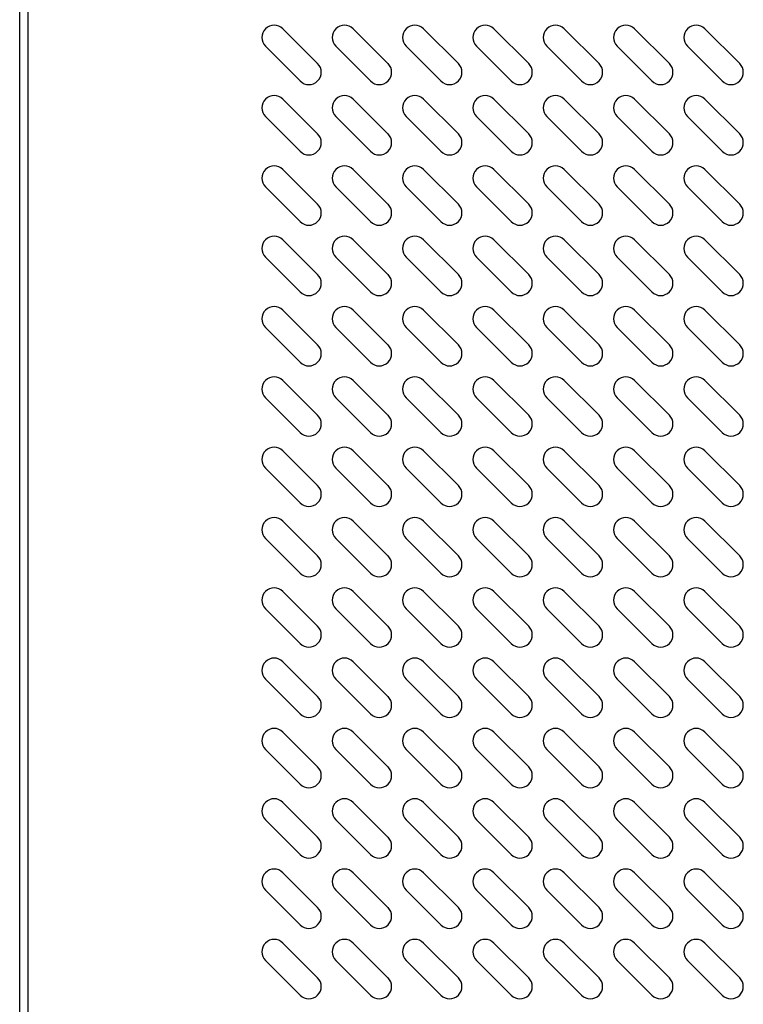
# Model space of a CAD drawing. Header units: millimetres. Extents: x 818 to 1412, y 141 to 561.
# Tile 80 of 86: x 1155 to 1177, y 375 to 405. Entities that reach past the tile are written whole.
import ezdxf

# ---------------------------------------------------------------- set-up
doc = ezdxf.new("R2010")
doc.units = ezdxf.units.MM
doc.header["$LTSCALE"] = 61.468
doc.layers.get('0').update_dxf_attribs({"linetype": 'CONTINUOUS'})

msp = doc.modelspace()

# ---------------------------------------------------------------- linework, layer by layer
at = {"linetype": 'Continuous'}
for p, q in [((1155.4628, 429.4075), (1155.4628, 347.1575)), ((1155.2128, 347.4575), (1155.2128, 429.1075)), ((1164.2886, 404.0861), (1163.228, 405.1468)), ((1166.4311, 404.0861), (1165.3705, 405.1468)), ((1168.5736, 404.0861), (1167.513, 405.1468)), ((1170.7161, 404.0861), (1169.6555, 405.1468)), ((1172.8586, 404.0861), (1171.798, 405.1468)), ((1175.0011, 404.0861), (1173.9405, 405.1468)), ((1177.1436, 404.0861), (1176.083, 405.1468)), ((1162.6976, 404.6164), (1163.7583, 403.5558)), ((1164.8401, 404.6164), (1165.9008, 403.5558)), ((1166.9826, 404.6164), (1168.0433, 403.5558)), ((1169.1251, 404.6164), (1170.1858, 403.5558)), ((1171.2676, 404.6164), (1172.3283, 403.5558)), ((1173.4101, 404.6164), (1174.4708, 403.5558)), ((1175.5526, 404.6164), (1176.6133, 403.5558)), ((1164.2886, 401.9436), (1163.228, 403.0043)), ((1166.4311, 401.9436), (1165.3705, 403.0043)), ((1168.5736, 401.9436), (1167.513, 403.0043)), ((1170.7161, 401.9436), (1169.6555, 403.0043)), ((1172.8586, 401.9436), (1171.798, 403.0043)), ((1175.0011, 401.9436), (1173.9405, 403.0043)), ((1177.1436, 401.9436), (1176.083, 403.0043)), ((1162.6976, 402.4739), (1163.7583, 401.4133)), ((1164.8401, 402.4739), (1165.9008, 401.4133)), ((1166.9826, 402.4739), (1168.0433, 401.4133)), ((1169.1251, 402.4739), (1170.1858, 401.4133)), ((1171.2676, 402.4739), (1172.3283, 401.4133)), ((1173.4101, 402.4739), (1174.4708, 401.4133)), ((1175.5526, 402.4739), (1176.6133, 401.4133)), ((1164.2886, 399.8011), (1163.228, 400.8618)), ((1166.4311, 399.8011), (1165.3705, 400.8618)), ((1168.5736, 399.8011), (1167.513, 400.8618)), ((1170.7161, 399.8011), (1169.6555, 400.8618)), ((1172.8586, 399.8011), (1171.798, 400.8618)), ((1175.0011, 399.8011), (1173.9405, 400.8618)), ((1177.1436, 399.8011), (1176.083, 400.8618)), ((1162.6976, 400.3314), (1163.7583, 399.2708)), ((1164.8401, 400.3314), (1165.9008, 399.2708)), ((1166.9826, 400.3314), (1168.0433, 399.2708)), ((1169.1251, 400.3314), (1170.1858, 399.2708)), ((1171.2676, 400.3314), (1172.3283, 399.2708)), ((1173.4101, 400.3314), (1174.4708, 399.2708)), ((1175.5526, 400.3314), (1176.6133, 399.2708)), ((1164.2886, 397.6586), (1163.228, 398.7193)), ((1166.4311, 397.6586), (1165.3705, 398.7193)), ((1168.5736, 397.6586), (1167.513, 398.7193)), ((1170.7161, 397.6586), (1169.6555, 398.7193)), ((1172.8586, 397.6586), (1171.798, 398.7193)), ((1175.0011, 397.6586), (1173.9405, 398.7193)), ((1177.1436, 397.6586), (1176.083, 398.7193)), ((1162.6976, 398.1889), (1163.7583, 397.1283)), ((1164.8401, 398.1889), (1165.9008, 397.1283)), ((1166.9826, 398.1889), (1168.0433, 397.1283)), ((1169.1251, 398.1889), (1170.1858, 397.1283)), ((1171.2676, 398.1889), (1172.3283, 397.1283)), ((1173.4101, 398.1889), (1174.4708, 397.1283)), ((1175.5526, 398.1889), (1176.6133, 397.1283)), ((1164.2886, 395.5161), (1163.228, 396.5768)), ((1166.4311, 395.5161), (1165.3705, 396.5768)), ((1168.5736, 395.5161), (1167.513, 396.5768)), ((1170.7161, 395.5161), (1169.6555, 396.5768)), ((1172.8586, 395.5161), (1171.798, 396.5768)), ((1175.0011, 395.5161), (1173.9405, 396.5768)), ((1177.1436, 395.5161), (1176.083, 396.5768)), ((1162.6976, 396.0464), (1163.7583, 394.9858)), ((1164.8401, 396.0464), (1165.9008, 394.9858)), ((1166.9826, 396.0464), (1168.0433, 394.9858)), ((1169.1251, 396.0464), (1170.1858, 394.9858)), ((1171.2676, 396.0464), (1172.3283, 394.9858)), ((1173.4101, 396.0464), (1174.4708, 394.9858)), ((1175.5526, 396.0464), (1176.6133, 394.9858)), ((1164.2886, 393.3736), (1163.228, 394.4343)), ((1166.4311, 393.3736), (1165.3705, 394.4343)), ((1168.5736, 393.3736), (1167.513, 394.4343)), ((1170.7161, 393.3736), (1169.6555, 394.4343)), ((1172.8586, 393.3736), (1171.798, 394.4343)), ((1175.0011, 393.3736), (1173.9405, 394.4343)), ((1177.1436, 393.3736), (1176.083, 394.4343)), ((1162.6976, 393.9039), (1163.7583, 392.8433)), ((1164.8401, 393.9039), (1165.9008, 392.8433)), ((1166.9826, 393.9039), (1168.0433, 392.8433)), ((1169.1251, 393.9039), (1170.1858, 392.8433)), ((1171.2676, 393.9039), (1172.3283, 392.8433)), ((1173.4101, 393.9039), (1174.4708, 392.8433)), ((1175.5526, 393.9039), (1176.6133, 392.8433)), ((1164.2886, 391.2311), (1163.228, 392.2918)), ((1166.4311, 391.2311), (1165.3705, 392.2918)), ((1168.5736, 391.2311), (1167.513, 392.2918)), ((1170.7161, 391.2311), (1169.6555, 392.2918)), ((1172.8586, 391.2311), (1171.798, 392.2918)), ((1175.0011, 391.2311), (1173.9405, 392.2918)), ((1177.1436, 391.2311), (1176.083, 392.2918)), ((1162.6976, 391.7614), (1163.7583, 390.7008)), ((1164.8401, 391.7614), (1165.9008, 390.7008)), ((1166.9826, 391.7614), (1168.0433, 390.7008)), ((1169.1251, 391.7614), (1170.1858, 390.7008)), ((1171.2676, 391.7614), (1172.3283, 390.7008)), ((1173.4101, 391.7614), (1174.4708, 390.7008)), ((1175.5526, 391.7614), (1176.6133, 390.7008)), ((1164.2886, 389.0886), (1163.228, 390.1493)), ((1166.4311, 389.0886), (1165.3705, 390.1493)), ((1168.5736, 389.0886), (1167.513, 390.1493)), ((1170.7161, 389.0886), (1169.6555, 390.1493)), ((1172.8586, 389.0886), (1171.798, 390.1493)), ((1175.0011, 389.0886), (1173.9405, 390.1493)), ((1177.1436, 389.0886), (1176.083, 390.1493)), ((1162.6976, 389.6189), (1163.7583, 388.5583)), ((1164.8401, 389.6189), (1165.9008, 388.5583)), ((1166.9826, 389.6189), (1168.0433, 388.5583)), ((1169.1251, 389.6189), (1170.1858, 388.5583)), ((1171.2676, 389.6189), (1172.3283, 388.5583)), ((1173.4101, 389.6189), (1174.4708, 388.5583)), ((1175.5526, 389.6189), (1176.6133, 388.5583)), ((1164.2886, 386.9461), (1163.228, 388.0068)), ((1166.4311, 386.9461), (1165.3705, 388.0068)), ((1168.5736, 386.9461), (1167.513, 388.0068)), ((1170.7161, 386.9461), (1169.6555, 388.0068)), ((1172.8586, 386.9461), (1171.798, 388.0068)), ((1175.0011, 386.9461), (1173.9405, 388.0068)), ((1177.1436, 386.9461), (1176.083, 388.0068)), ((1162.6976, 387.4764), (1163.7583, 386.4158)), ((1164.8401, 387.4764), (1165.9008, 386.4158)), ((1166.9826, 387.4764), (1168.0433, 386.4158)), ((1169.1251, 387.4764), (1170.1858, 386.4158)), ((1171.2676, 387.4764), (1172.3283, 386.4158)), ((1173.4101, 387.4764), (1174.4708, 386.4158)), ((1175.5526, 387.4764), (1176.6133, 386.4158)), ((1164.2886, 384.8036), (1163.228, 385.8643)), ((1166.4311, 384.8036), (1165.3705, 385.8643)), ((1168.5736, 384.8036), (1167.513, 385.8643)), ((1170.7161, 384.8036), (1169.6555, 385.8643)), ((1172.8586, 384.8036), (1171.798, 385.8643)), ((1175.0011, 384.8036), (1173.9405, 385.8643)), ((1177.1436, 384.8036), (1176.083, 385.8643)), ((1162.6976, 385.3339), (1163.7583, 384.2733)), ((1164.8401, 385.3339), (1165.9008, 384.2733)), ((1166.9826, 385.3339), (1168.0433, 384.2733)), ((1169.1251, 385.3339), (1170.1858, 384.2733)), ((1171.2676, 385.3339), (1172.3283, 384.2733)), ((1173.4101, 385.3339), (1174.4708, 384.2733)), ((1175.5526, 385.3339), (1176.6133, 384.2733)), ((1164.2886, 382.6611), (1163.228, 383.7218)), ((1166.4311, 382.6611), (1165.3705, 383.7218)), ((1168.5736, 382.6611), (1167.513, 383.7218)), ((1170.7161, 382.6611), (1169.6555, 383.7218)), ((1172.8586, 382.6611), (1171.798, 383.7218)), ((1175.0011, 382.6611), (1173.9405, 383.7218)), ((1177.1436, 382.6611), (1176.083, 383.7218)), ((1162.6976, 383.1914), (1163.7583, 382.1308)), ((1164.8401, 383.1914), (1165.9008, 382.1308)), ((1166.9826, 383.1914), (1168.0433, 382.1308)), ((1169.1251, 383.1914), (1170.1858, 382.1308)), ((1171.2676, 383.1914), (1172.3283, 382.1308)), ((1173.4101, 383.1914), (1174.4708, 382.1308)), ((1175.5526, 383.1914), (1176.6133, 382.1308)), ((1164.2886, 380.5186), (1163.228, 381.5793)), ((1166.4311, 380.5186), (1165.3705, 381.5793)), ((1168.5736, 380.5186), (1167.513, 381.5793)), ((1170.7161, 380.5186), (1169.6555, 381.5793)), ((1172.8586, 380.5186), (1171.798, 381.5793)), ((1175.0011, 380.5186), (1173.9405, 381.5793)), ((1177.1436, 380.5186), (1176.083, 381.5793)), ((1162.6976, 381.0489), (1163.7583, 379.9883)), ((1164.8401, 381.0489), (1165.9008, 379.9883)), ((1166.9826, 381.0489), (1168.0433, 379.9883)), ((1169.1251, 381.0489), (1170.1858, 379.9883)), ((1171.2676, 381.0489), (1172.3283, 379.9883)), ((1173.4101, 381.0489), (1174.4708, 379.9883)), ((1175.5526, 381.0489), (1176.6133, 379.9883)), ((1164.2886, 378.3761), (1163.228, 379.4368)), ((1166.4311, 378.3761), (1165.3705, 379.4368)), ((1168.5736, 378.3761), (1167.513, 379.4368)), ((1170.7161, 378.3761), (1169.6555, 379.4368)), ((1172.8586, 378.3761), (1171.798, 379.4368)), ((1175.0011, 378.3761), (1173.9405, 379.4368)), ((1177.1436, 378.3761), (1176.083, 379.4368)), ((1162.6976, 378.9064), (1163.7583, 377.8458)), ((1164.8401, 378.9064), (1165.9008, 377.8458)), ((1166.9826, 378.9064), (1168.0433, 377.8458)), ((1169.1251, 378.9064), (1170.1858, 377.8458)), ((1171.2676, 378.9064), (1172.3283, 377.8458)), ((1173.4101, 378.9064), (1174.4708, 377.8458)), ((1175.5526, 378.9064), (1176.6133, 377.8458)), ((1164.2886, 376.2336), (1163.228, 377.2943)), ((1166.4311, 376.2336), (1165.3705, 377.2943)), ((1168.5736, 376.2336), (1167.513, 377.2943)), ((1170.7161, 376.2336), (1169.6555, 377.2943)), ((1172.8586, 376.2336), (1171.798, 377.2943)), ((1175.0011, 376.2336), (1173.9405, 377.2943)), ((1177.1436, 376.2336), (1176.083, 377.2943)), ((1162.6976, 376.7639), (1163.7583, 375.7033)), ((1164.8401, 376.7639), (1165.9008, 375.7033)), ((1166.9826, 376.7639), (1168.0433, 375.7033)), ((1169.1251, 376.7639), (1170.1858, 375.7033)), ((1171.2676, 376.7639), (1172.3283, 375.7033)), ((1173.4101, 376.7639), (1174.4708, 375.7033)), ((1175.5526, 376.7639), (1176.6133, 375.7033))]:
    msp.add_line(p, q, dxfattribs=at)
for centre, start, end in [((1162.9628, 404.8816), 45, 225), ((1165.1053, 404.8816), 45, 225), ((1167.2478, 404.8816), 45, 225), ((1169.3903, 404.8816), 45, 225), ((1171.5328, 404.8816), 45, 225), ((1173.6753, 404.8816), 45, 225), ((1175.8178, 404.8816), 45, 225), ((1164.0235, 403.821), 225, 45), ((1166.166, 403.821), 225, 45), ((1168.3085, 403.821), 225, 45), ((1170.451, 403.821), 225, 45), ((1172.5935, 403.821), 225, 45), ((1174.736, 403.821), 225, 45), ((1176.8785, 403.821), 225, 45), ((1162.9628, 402.7391), 45, 225), ((1165.1053, 402.7391), 45, 225), ((1167.2478, 402.7391), 45, 225), ((1169.3903, 402.7391), 45, 225), ((1171.5328, 402.7391), 45, 225), ((1173.6753, 402.7391), 45, 225), ((1175.8178, 402.7391), 45, 225), ((1164.0235, 401.6785), 225, 45), ((1166.166, 401.6785), 225, 45), ((1168.3085, 401.6785), 225, 45), ((1170.451, 401.6785), 225, 45), ((1172.5935, 401.6785), 225, 45), ((1174.736, 401.6785), 225, 45), ((1176.8785, 401.6785), 225, 45), ((1162.9628, 400.5966), 45, 225), ((1165.1053, 400.5966), 45, 225), ((1167.2478, 400.5966), 45, 225), ((1169.3903, 400.5966), 45, 225), ((1171.5328, 400.5966), 45, 225), ((1173.6753, 400.5966), 45, 225), ((1175.8178, 400.5966), 45, 225), ((1164.0235, 399.536), 225, 45), ((1166.166, 399.536), 225, 45), ((1168.3085, 399.536), 225, 45), ((1170.451, 399.536), 225, 45), ((1172.5935, 399.536), 225, 45), ((1174.736, 399.536), 225, 45), ((1176.8785, 399.536), 225, 45), ((1162.9628, 398.4541), 45, 225), ((1165.1053, 398.4541), 45, 225), ((1167.2478, 398.4541), 45, 225), ((1169.3903, 398.4541), 45, 225), ((1171.5328, 398.4541), 45, 225), ((1173.6753, 398.4541), 45, 225), ((1175.8178, 398.4541), 45, 225), ((1164.0235, 397.3935), 225, 45), ((1166.166, 397.3935), 225, 45), ((1168.3085, 397.3935), 225, 45), ((1170.451, 397.3935), 225, 45), ((1172.5935, 397.3935), 225, 45), ((1174.736, 397.3935), 225, 45), ((1176.8785, 397.3935), 225, 45), ((1162.9628, 396.3116), 45, 225), ((1165.1053, 396.3116), 45, 225), ((1167.2478, 396.3116), 45, 225), ((1169.3903, 396.3116), 45, 225), ((1171.5328, 396.3116), 45, 225), ((1173.6753, 396.3116), 45, 225), ((1175.8178, 396.3116), 45, 225), ((1164.0235, 395.251), 225, 45), ((1166.166, 395.251), 225, 45), ((1168.3085, 395.251), 225, 45), ((1170.451, 395.251), 225, 45), ((1172.5935, 395.251), 225, 45), ((1174.736, 395.251), 225, 45), ((1176.8785, 395.251), 225, 45), ((1162.9628, 394.1691), 45, 225), ((1165.1053, 394.1691), 45, 225), ((1167.2478, 394.1691), 45, 225), ((1169.3903, 394.1691), 45, 225), ((1171.5328, 394.1691), 45, 225), ((1173.6753, 394.1691), 45, 225), ((1175.8178, 394.1691), 45, 225), ((1164.0235, 393.1085), 225, 45), ((1166.166, 393.1085), 225, 45), ((1168.3085, 393.1085), 225, 45), ((1170.451, 393.1085), 225, 45), ((1172.5935, 393.1085), 225, 45), ((1174.736, 393.1085), 225, 45), ((1176.8785, 393.1085), 225, 45), ((1162.9628, 392.0266), 45, 225), ((1165.1053, 392.0266), 45, 225), ((1167.2478, 392.0266), 45, 225), ((1169.3903, 392.0266), 45, 225), ((1171.5328, 392.0266), 45, 225), ((1173.6753, 392.0266), 45, 225), ((1175.8178, 392.0266), 45, 225), ((1164.0235, 390.966), 225, 45), ((1166.166, 390.966), 225, 45), ((1168.3085, 390.966), 225, 45), ((1170.451, 390.966), 225, 45), ((1172.5935, 390.966), 225, 45), ((1174.736, 390.966), 225, 45), ((1176.8785, 390.966), 225, 45), ((1162.9628, 389.8841), 45, 225), ((1165.1053, 389.8841), 45, 225), ((1167.2478, 389.8841), 45, 225), ((1169.3903, 389.8841), 45, 225), ((1171.5328, 389.8841), 45, 225), ((1173.6753, 389.8841), 45, 225), ((1175.8178, 389.8841), 45, 225), ((1164.0235, 388.8235), 225, 45), ((1166.166, 388.8235), 225, 45), ((1168.3085, 388.8235), 225, 45), ((1170.451, 388.8235), 225, 45), ((1172.5935, 388.8235), 225, 45), ((1174.736, 388.8235), 225, 45), ((1176.8785, 388.8235), 225, 45), ((1162.9628, 387.7416), 45, 225), ((1165.1053, 387.7416), 45, 225), ((1167.2478, 387.7416), 45, 225), ((1169.3903, 387.7416), 45, 225), ((1171.5328, 387.7416), 45, 225), ((1173.6753, 387.7416), 45, 225), ((1175.8178, 387.7416), 45, 225), ((1164.0235, 386.681), 225, 45), ((1166.166, 386.681), 225, 45), ((1168.3085, 386.681), 225, 45), ((1170.451, 386.681), 225, 45), ((1172.5935, 386.681), 225, 45), ((1174.736, 386.681), 225, 45), ((1176.8785, 386.681), 225, 45), ((1162.9628, 385.5991), 45, 225), ((1165.1053, 385.5991), 45, 225), ((1167.2478, 385.5991), 45, 225), ((1169.3903, 385.5991), 45, 225), ((1171.5328, 385.5991), 45, 225), ((1173.6753, 385.5991), 45, 225), ((1175.8178, 385.5991), 45, 225), ((1164.0235, 384.5385), 225, 45), ((1166.166, 384.5385), 225, 45), ((1168.3085, 384.5385), 225, 45), ((1170.451, 384.5385), 225, 45), ((1172.5935, 384.5385), 225, 45), ((1174.736, 384.5385), 225, 45), ((1176.8785, 384.5385), 225, 45), ((1162.9628, 383.4566), 45, 225), ((1165.1053, 383.4566), 45, 225), ((1167.2478, 383.4566), 45, 225), ((1169.3903, 383.4566), 45, 225), ((1171.5328, 383.4566), 45, 225), ((1173.6753, 383.4566), 45, 225), ((1175.8178, 383.4566), 45, 225), ((1164.0235, 382.396), 225, 45), ((1166.166, 382.396), 225, 45), ((1168.3085, 382.396), 225, 45), ((1170.451, 382.396), 225, 45), ((1172.5935, 382.396), 225, 45), ((1174.736, 382.396), 225, 45), ((1176.8785, 382.396), 225, 45), ((1162.9628, 381.3141), 45, 225), ((1165.1053, 381.3141), 45, 225), ((1167.2478, 381.3141), 45, 225), ((1169.3903, 381.3141), 45, 225), ((1171.5328, 381.3141), 45, 225), ((1173.6753, 381.3141), 45, 225), ((1175.8178, 381.3141), 45, 225), ((1164.0235, 380.2535), 225, 45), ((1166.166, 380.2535), 225, 45), ((1168.3085, 380.2535), 225, 45), ((1170.451, 380.2535), 225, 45), ((1172.5935, 380.2535), 225, 45), ((1174.736, 380.2535), 225, 45), ((1176.8785, 380.2535), 225, 45), ((1162.9628, 379.1716), 45, 225), ((1165.1053, 379.1716), 45, 225), ((1167.2478, 379.1716), 45, 225), ((1169.3903, 379.1716), 45, 225), ((1171.5328, 379.1716), 45, 225), ((1173.6753, 379.1716), 45, 225), ((1175.8178, 379.1716), 45, 225), ((1164.0235, 378.111), 225, 45), ((1166.166, 378.111), 225, 45), ((1168.3085, 378.111), 225, 45), ((1170.451, 378.111), 225, 45), ((1172.5935, 378.111), 225, 45), ((1174.736, 378.111), 225, 45), ((1176.8785, 378.111), 225, 45), ((1162.9628, 377.0291), 45, 225), ((1165.1053, 377.0291), 45, 225), ((1167.2478, 377.0291), 45, 225), ((1169.3903, 377.0291), 45, 225), ((1171.5328, 377.0291), 45, 225), ((1173.6753, 377.0291), 45, 225), ((1175.8178, 377.0291), 45, 225), ((1164.0235, 375.9685), 225, 45), ((1166.166, 375.9685), 225, 45), ((1168.3085, 375.9685), 225, 45), ((1170.451, 375.9685), 225, 45), ((1172.5935, 375.9685), 225, 45), ((1174.736, 375.9685), 225, 45), ((1176.8785, 375.9685), 225, 45)]:
    msp.add_arc(centre, 0.375, start, end, dxfattribs=at)

doc.saveas('drawing.dxf')
